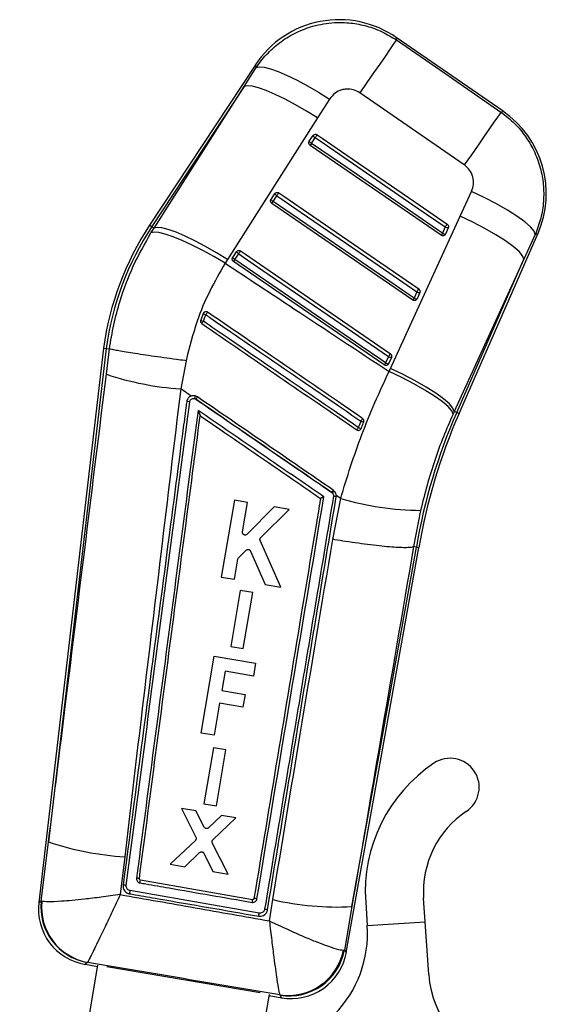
# Model space of a CAD drawing. Header units: millimetres. Extents: x 29 to 408, y 23 to 284.
# Tile 20 of 20: x 384 to 405, y 243 to 284. Entities that reach past the tile are written whole.
import ezdxf

# ---------------------------------------------------------------- set-up
doc = ezdxf.new("R2010")
doc.units = ezdxf.units.MM

msp = doc.modelspace()

# ---------------------------------------------------------------- linework, layer by layer
at = {"color": 7, "linetype": 'Continuous', "lineweight": 25}
for p, q in [((403.58393, 279.996161), (399.168007, 283.04898)), ((393.355008, 281.920998), (388.983635, 275.286476)), ((392.892111, 281.021325), (393.387778, 281.802575)), ((392.892111, 281.021325), (389.0742, 275.226806)), ((389.166216, 275.166176), (392.892111, 281.021325)), ((401.982398, 277.777336), (397.667135, 280.75941)), ((396.420384, 280.499016), (395.923127, 279.71891)), ((395.923127, 279.71891), (392.196871, 273.864315)), ((395.580129, 278.754721), (395.735819, 278.991012)), ((395.575845, 278.747694), (395.580129, 278.754721)), ((395.669637, 278.670011), (395.612983, 278.587566)), ((401.024602, 274.86773), (395.612983, 278.587566)), ((395.669637, 278.670011), (395.825326, 278.906308)), ((393.998308, 276.353954), (394.153997, 276.59025)), ((394.087822, 276.269243), (394.243511, 276.505534)), ((401.813198, 275.66285), (402.279056, 276.683984)), ((393.993994, 276.346878), (393.998308, 276.353954)), ((399.850208, 272.186909), (394.031162, 276.186804)), ((398.934213, 269.362955), (401.813198, 275.66285)), ((389.038258, 274.962513), (389.166216, 275.166176)), ((389.0742, 275.226806), (389.166216, 275.166176)), ((401.081238, 274.950157), (401.024602, 274.86773)), ((401.196826, 275.214015), (401.081238, 274.950157)), ((401.204593, 274.91831), (401.187281, 274.890266)), ((401.320181, 275.182168), (401.204593, 274.91831)), ((401.767663, 267.498843), (405.022187, 274.928032)), ((404.914878, 274.906181), (404.44725, 273.885892)), ((392.416486, 273.953192), (392.572176, 274.189488)), ((392.506007, 273.868476), (392.661696, 274.104766)), ((392.196871, 273.864315), (392.104144, 273.715327)), ((392.412152, 273.946081), (392.416486, 273.953192)), ((398.675815, 269.506089), (392.449341, 273.786042)), ((404.44725, 273.885892), (401.568929, 267.585902)), ((401.668323, 267.54236), (404.44725, 273.885892)), ((400.022445, 272.533194), (399.906857, 272.269337)), ((400.145791, 272.501354), (400.030203, 272.237496)), ((400.030203, 272.237496), (400.012926, 272.209494)), ((391.197541, 271.63317), (391.092157, 271.36117)), ((391.209542, 271.655778), (391.197541, 271.63317)), ((387.082235, 270.206116), (384.40518, 247.268535)), ((387.18985, 270.192604), (384.807516, 249.780254)), ((387.082235, 270.206116), (387.18985, 270.192604)), ((387.18985, 270.192604), (387.324774, 270.175652)), ((387.197045, 269.122062), (387.324915, 270.17561)), ((387.324915, 270.17561), (387.324774, 270.175652)), ((390.487597, 269.680868), (390.266469, 268.511609)), ((398.848061, 269.852368), (398.732472, 269.588516)), ((398.971398, 269.820533), (398.855809, 269.556676)), ((398.855809, 269.556676), (398.83856, 269.528709)), ((398.877032, 269.236962), (398.934213, 269.362955)), ((390.697348, 268.216131), (390.266469, 268.511609)), ((390.84495, 268.114917), (390.893334, 268.092273)), ((401.568929, 267.585902), (401.518322, 267.475001)), ((401.668323, 267.54236), (401.568929, 267.585902)), ((391.071768, 267.403166), (391.071711, 267.402731)), ((397.704316, 266.843752), (397.722949, 266.875885)), ((392.485773, 263.915495), (391.943958, 260.733197)), ((393.027329, 263.823406), (392.485773, 263.915495)), ((396.507786, 264.235262), (396.53113, 264.215789)), ((396.552319, 262.293248), (396.876318, 263.979052)), ((396.690414, 264.045273), (396.694005, 264.10409)), ((396.876318, 263.979052), (396.694005, 264.10409)), ((392.819246, 262.601177), (393.027329, 263.823406)), ((394.131876, 263.635568), (393.006804, 262.504439)), ((393.574389, 262.364863), (394.7499, 263.530473)), ((394.7499, 263.530473), (394.131876, 263.635568)), ((400.17931, 263.489513), (399.888597, 261.992471)), ((394.399905, 260.315518), (393.551102, 262.242041)), ((392.659248, 261.535464), (392.976754, 261.844681)), ((397.108815, 245.209269), (400.108669, 261.954032)), ((397.33809, 247.104083), (400.001831, 261.972688)), ((399.888597, 261.992471), (399.88837, 261.992405)), ((400.001831, 261.972688), (399.888597, 261.992471)), ((392.485554, 260.64109), (392.627534, 261.475079)), ((393.156124, 261.809121), (393.756876, 260.424874)), ((391.943958, 260.733197), (392.485554, 260.64109)), ((393.756876, 260.424874), (394.399905, 260.315518)), ((392.725849, 260.182057), (392.33186, 257.86794)), ((393.24363, 260.094003), (392.725849, 260.182057)), ((392.849674, 257.779877), (393.24363, 260.094003)), ((392.33186, 257.86794), (392.849674, 257.779877)), ((391.107118, 254.282249), (391.648629, 257.464634)), ((391.648629, 257.464634), (393.361237, 257.173218)), ((393.361237, 257.173218), (393.269972, 256.636859)), ((392.098949, 256.836121), (391.964119, 256.043742)), ((393.269972, 256.636859), (392.098949, 256.836121)), ((391.964119, 256.043742), (392.927901, 255.879746)), ((392.927901, 255.879746), (392.837783, 255.350132)), ((391.874, 255.514128), (391.648705, 254.190095)), ((392.837783, 255.350132), (391.874, 255.514128)), ((391.648705, 254.190095), (391.107118, 254.282249)), ((391.61871, 253.67559), (391.224723, 251.36144)), ((392.136493, 253.587533), (391.61871, 253.67559)), ((391.742542, 251.273374), (392.136493, 253.587533)), ((391.224723, 251.36144), (391.742542, 251.273374)), ((390.897115, 251.059554), (390.302699, 251.160644)), ((390.302699, 251.160644), (390.89455, 249.97376)), ((391.239194, 250.391589), (390.897115, 251.059554)), ((391.958342, 250.879074), (391.414035, 250.361363)), ((392.540553, 250.780059), (391.958342, 250.879074)), ((391.594739, 249.867148), (392.540553, 250.780059)), ((384.504546, 247.336645), (384.807516, 249.780254)), ((390.871907, 249.844517), (389.837703, 248.85856)), ((392.229801, 248.451723), (391.573163, 249.737732)), ((390.443439, 248.75554), (391.049189, 249.340231)), ((391.225629, 249.309908), (391.600131, 248.558815)), ((387.953488, 249.165447), (387.769998, 247.603093)), ((389.837703, 248.85856), (390.443439, 248.75554)), ((391.600131, 248.558815), (392.229801, 248.451723)), ((388.559323, 248.257656), (388.559298, 248.257465)), ((393.229627, 247.392283), (388.604427, 248.196707)), ((393.511664, 246.839382), (388.170751, 247.766919)), ((384.504546, 247.336645), (384.529265, 247.326468)), ((393.292902, 247.437562), (393.290968, 247.429688)), ((393.930724, 246.515234), (394.07476, 247.396062)), ((397.908307, 247.292022), (397.973708, 246.317507)), ((400.368322, 246.47821), (400.302921, 247.452725)), ((393.849162, 246.951408), (393.852238, 246.96726)), ((397.33809, 247.104083), (397.032217, 245.309038)), ((397.973708, 246.317507), (400.368322, 246.47821)), ((400.515057, 244.291712), (400.368322, 246.47821)), ((396.98828, 245.303659), (397.032217, 245.309038)), ((386.315576, 244.718857), (386.824954, 244.632183)), ((386.416891, 244.799541), (386.408856, 244.795091)), ((386.833389, 244.681741), (383.615985, 225.773522)), ((393.552665, 243.538676), (387.212215, 244.617562)), ((393.546087, 241.209744), (393.931363, 243.473957)), ((393.92293, 243.424396), (394.442678, 243.335958)), ((394.37478, 243.441839), (394.36419, 243.452187))]:
    msp.add_line(p, q, dxfattribs=at)
at = {"color": 8, "linetype": 'Continuous', "lineweight": 25}
msp.add_line((400.001831, 261.972688), (400.108669, 261.954032), dxfattribs=at)
at = {"color": 8, "linetype": 'Continuous', "lineweight": 25, "flags": 128}
for points in [[(399.168007, 283.04898), (399.169351, 283.037184), (399.17971, 282.946197)], [(393.387778, 281.802575), (393.358792, 281.90733), (393.355008, 281.920998)], [(403.494386, 279.963253), (403.574012, 279.992513), (403.58393, 279.996161)], [(388.983635, 275.286476), (388.989299, 275.282745), (389.006286, 275.271551), (389.034591, 275.252901), (389.0742, 275.226806)], [(405.022187, 274.928032), (405.010344, 274.925618), (404.914878, 274.906181)], [(401.668323, 267.54236), (401.711769, 267.523329), (401.742817, 267.509727), (401.761449, 267.501567), (401.767663, 267.498843)], [(384.40518, 247.268535), (384.416072, 247.276), (384.504546, 247.336645)], [(397.032217, 245.309038), (397.100414, 245.220212), (397.108815, 245.209269)], [(386.408856, 244.795091), (386.325801, 244.727213), (386.315576, 244.718857)], [(394.442678, 243.335958), (394.435232, 243.347572), (394.37478, 243.441839)]]:
    msp.add_lwpolyline(points, dxfattribs=at)
at = {"color": 7, "linetype": 'Continuous', "lineweight": 25, "flags": 128}
for points in [[(399.17971, 282.946197), (399.132336, 282.877867), (399.036417, 282.739316), (398.894552, 282.534282), (398.710571, 282.26832), (398.489455, 281.948618), (398.237185, 281.583832), (397.960583, 281.183819), (397.667135, 280.75941)], [(399.17971, 282.946197), (401.354454, 281.442694), (403.494386, 279.963253)], [(393.387778, 281.802575), (393.513449, 281.834964), (393.710106, 281.817411), (393.972331, 281.750397), (394.292905, 281.635771), (394.662998, 281.476687), (395.072421, 281.277524), (395.509898, 281.043772), (395.963381, 280.781863), (396.420384, 280.499016)], [(395.923127, 279.71891), (395.467804, 280.000011), (395.015925, 280.2604), (394.579824, 280.492966), (394.171407, 280.691366), (393.801818, 280.850176), (393.48115, 280.965064), (393.21815, 281.0329), (393.020002, 281.051825), (392.892111, 281.021325)], [(403.494386, 279.963253), (403.447021, 279.89494), (403.351135, 279.756437), (403.209324, 279.551486), (403.025422, 279.285644), (402.804399, 278.966079), (402.552233, 278.601442), (402.275742, 278.20159), (401.982398, 277.777336)], [(395.825326, 278.906308), (395.838667, 278.925715), (395.851971, 278.945069), (395.864736, 278.963642), (395.876483, 278.980724), (395.886768, 278.995685), (395.895203, 279.007952), (395.901474, 279.017071), (395.905342, 279.022692)], [(395.905342, 279.022692), (396.106089, 278.884701), (396.90908, 278.332738), (400.121046, 276.124899), (401.276855, 275.330417)], [(401.081238, 274.950157), (400.880493, 275.088148), (400.077502, 275.64011), (396.865545, 277.847962), (395.669637, 278.670011)], [(395.825326, 278.906308), (396.026073, 278.768317), (396.829064, 278.216354), (400.041018, 276.008497), (401.196826, 275.214015)], [(394.243511, 276.505534), (394.256853, 276.524947), (394.270157, 276.544301), (394.282922, 276.562868), (394.294668, 276.579956), (394.304951, 276.594917), (394.313387, 276.607184), (394.319656, 276.616303), (394.323523, 276.621924)], [(394.243511, 276.505534), (394.444259, 276.367543), (395.247249, 275.815587), (398.459209, 273.607735), (400.022445, 272.533194)], [(394.323523, 276.621924), (394.52427, 276.483933), (395.327262, 275.931976), (398.539228, 273.724137), (400.102464, 272.649596)], [(404.914878, 274.906181), (404.865445, 275.041549), (404.7193, 275.215511), (404.481296, 275.422303), (404.15932, 275.655059), (403.764055, 275.906066), (403.308604, 276.166998), (402.808071, 276.429198), (402.279056, 276.683984)], [(394.031162, 276.186804), (394.032202, 276.188318), (394.035291, 276.192812), (394.040337, 276.200156), (394.047187, 276.210122), (394.055634, 276.222412), (394.065426, 276.236658), (394.076263, 276.252429), (394.087822, 276.269243)], [(399.906857, 272.269337), (399.706111, 272.407327), (398.90312, 272.959284), (395.691159, 275.167136), (394.087822, 276.269243)], [(401.196826, 275.214015), (401.210169, 275.233422), (401.223473, 275.252776), (401.236237, 275.271348), (401.247985, 275.288431), (401.258273, 275.303398), (401.26671, 275.31567), (401.272983, 275.32479), (401.276855, 275.330417)], [(404.44725, 273.885892), (404.394201, 274.022333), (404.245658, 274.196897), (404.006491, 274.40385), (403.684548, 274.636404), (403.290392, 274.886934), (402.836956, 275.147216), (402.339114, 275.408713), (401.813198, 275.66285)], [(392.104144, 273.715327), (391.642266, 273.98818), (391.184037, 274.240432), (390.742023, 274.465166), (390.328344, 274.656223), (389.954341, 274.808363), (389.630272, 274.917422), (389.365023, 274.980394), (389.165864, 274.995564), (389.038258, 274.962513)], [(392.196871, 273.864315), (391.741599, 274.145357), (391.289776, 274.40568), (390.853737, 274.638174), (390.445378, 274.836497), (390.075842, 274.995236), (389.755216, 275.110058), (389.492246, 275.177835), (389.294111, 275.196711), (389.166216, 275.166176)], [(392.741703, 274.221162), (392.737837, 274.215542), (392.731569, 274.206422), (392.723134, 274.194149), (392.71285, 274.179189), (392.701105, 274.1621), (392.688341, 274.143533), (392.675037, 274.12418), (392.661696, 274.104766)], [(392.661696, 274.104766), (392.862443, 273.966776), (393.665434, 273.414819), (396.877397, 271.206973), (398.848061, 269.852368)], [(392.741703, 274.221162), (392.94245, 274.083172), (393.745443, 273.531215), (396.957407, 271.323375), (398.928074, 269.968776)], [(392.506007, 273.868476), (392.494448, 273.851661), (392.483609, 273.83589), (392.473818, 273.82165), (392.46537, 273.809354), (392.458519, 273.799388), (392.453472, 273.792051), (392.450381, 273.787556), (392.449341, 273.786042)], [(398.732472, 269.588516), (398.531724, 269.726501), (397.728733, 270.278464), (394.516771, 272.486309), (392.506007, 273.868476)], [(400.022445, 272.533194), (400.035788, 272.552602), (400.049091, 272.571955), (400.061856, 272.590528), (400.073604, 272.607611), (400.083889, 272.622578), (400.092326, 272.63485), (400.098596, 272.64397), (400.102464, 272.649596)], [(399.850208, 272.186909), (399.851249, 272.188423), (399.854336, 272.192918), (399.859382, 272.200261), (399.86623, 272.210227), (399.874676, 272.222511), (399.884463, 272.236757), (399.895299, 272.252522), (399.906857, 272.269337)], [(398.928074, 269.968776), (398.924206, 269.963149), (398.917935, 269.95403), (398.909501, 269.941757), (398.899216, 269.926791), (398.887471, 269.909702), (398.874704, 269.891135), (398.8614, 269.871782), (398.848061, 269.852368)], [(398.732472, 269.588516), (398.720915, 269.571702), (398.710079, 269.555937), (398.700289, 269.541691), (398.69184, 269.529406), (398.684991, 269.519441), (398.679946, 269.512097), (398.676855, 269.507603), (398.675815, 269.506089)], [(401.518322, 267.475001), (401.464576, 267.610983), (401.315237, 267.784564), (401.075191, 267.990063), (400.752313, 268.220739), (400.357185, 268.469034), (399.902756, 268.726806), (399.403922, 268.985609), (398.877032, 269.236962)], [(401.568929, 267.585902), (401.515854, 267.722331), (401.367257, 267.896895), (401.128013, 268.103854), (400.805978, 268.336431), (400.411717, 268.58698), (399.95817, 268.847285), (399.460221, 269.108806), (398.934213, 269.362955)]]:
    msp.add_lwpolyline(points, dxfattribs=at)
at = {"color": 7, "linetype": 'Continuous', "lineweight": 25}
for centre, radius, start, end in [((396.813068, 279.642543), 4.1412, 55.0507236, 146.8238363), ((401.228993, 276.589724), 4.1412, 336.1512192, 55.5594114), ((395.906239, 279.081452), 0.192931, 207.9543676, 245.2038902), ((395.750613, 278.845218), 0.193014, 207.9602663, 245.1949183), ((394.324498, 276.680758), 0.193034, 207.9608812, 245.1940877), ((394.168762, 276.444424), 0.192976, 207.9576723, 245.2013218), ((399.15865, 268.582332), 12.185093, 146.6197982, 172.3426006), ((399.15865, 268.582332), 12.076637, 146.6197982, 172.3374933), ((401.195355, 275.137352), 0.219237, 238.6329083, 272.414949), ((401.31094, 275.401195), 0.219222, 238.6317396, 272.4161177), ((392.742681, 274.279994), 0.193037, 207.9596811, 245.1950721), ((392.58697, 274.043689), 0.193014, 207.960429, 245.1993014), ((400.136517, 272.72026), 0.219103, 238.6252337, 272.4258045), ((400.020943, 272.456458), 0.219158, 238.629609, 272.4214293), ((391.445605, 272.00759), 0.449139, 236.4743765, 251.8315469), ((408.763361, 259.626356), 21.15856, 145.2462709, 145.598033), ((391.370898, 271.850878), 0.56348, 240.3515145, 252.5857018), ((402.55265, 263.482951), 13.789291, 145.3994386, 145.8773993), ((398.846552, 269.775611), 0.219131, 238.6277007, 272.4213272), ((398.96215, 270.039544), 0.219206, 238.6364355, 272.4177843), ((391.122415, 280.837324), 12.355399, 251.4758213, 266.0275305), ((390.551298, 267.536693), 0.451776, 78.6334873, 94.6976054), ((389.743157, 268.449174), 1.151379, 343.1234834, 348.6899537), ((395.849558, 264.718701), 5.995428, 144.6928626, 145.757907), ((423.518076, 257.970587), 23.854363, 156.3431008, 170.3416754), ((411.278759, 257.89997), 16.440393, 145.1732701, 145.6233878), ((397.935053, 267.676269), 0.542537, 245.4665882, 258.5910258), ((423.518076, 257.970587), 23.745907, 156.3431008, 170.3431008), ((406.575214, 260.719574), 10.901292, 145.3636372, 145.9724844), ((397.88386, 267.54412), 0.687336, 246.1457583, 256.4608671), ((400.707978, 261.380577), 5.078469, 144.5487259, 145.7977817), ((397.39855, 263.378431), 1.205648, 130.7315103, 136.0102423), ((396.546792, 263.725076), 0.350932, 65.8416764, 85.2227916), ((400.306721, 275.736833), 12.247983, 253.7350793, 269.4039605), ((404.293945, 247.720562), 6.4, 123.8393482, 183.8393482), ((401.398241, 252.039693), 1.2, 303.8393482, 123.8393482), ((404.293945, 247.720562), 4, 123.8393482, 183.8393482), ((388.765779, 261.678327), 12.539218, 251.5986986, 266.2857785), ((384.467799, 248.829222), 4.184706, 349.7678873, 351.3064691), ((386.703778, 247.000265), 2.3142, 172.9260391, 260.6707159), ((386.814639, 247.083331), 2.323941, 173.7422041, 259.9440393), ((386.84725, 247.089517), 2.330064, 174.1633398, 259.3564426), ((396.747078, 258.881015), 11.791752, 256.901486, 272.872915), ((393.18448, 245.996104), 4.8, 267.6376319, 3.8393482), ((394.700946, 245.760199), 2.332451, 261.6987021, 348.7123886), ((394.74743, 245.736136), 2.324363, 260.7743223, 349.4118424), ((394.830881, 245.617365), 2.3142, 259.9768547, 350.1326678), ((404.506079, 244.559548), 4, 183.8393482, 256.8815849)]:
    msp.add_arc(centre, radius, start, end, dxfattribs=at)
for points, knots in [([(393.387778, 281.802575), (393.396165, 281.815171), (393.539289, 282.030109), (393.858637, 282.420566), (394.410117, 282.899525), (395.036048, 283.271546), (395.772421, 283.553439), (396.537512, 283.681858), (397.293546, 283.661948), (397.959397, 283.533924), (398.600744, 283.302814), (398.986721, 283.06507), (399.17971, 282.946197)], [0, 0, 0, 0, 0.006913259, 0.117964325, 0.22901513, 0.338921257, 0.448826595, 0.58759491, 0.690334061, 0.793072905, 0.896536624, 1, 1, 1, 1]), ([(397.667135, 280.75941), (397.666664, 280.759736), (397.586548, 280.815215), (397.406639, 280.899175), (397.143932, 280.926089), (396.881197, 280.878393), (396.622265, 280.753431), (396.488838, 280.585282), (396.420384, 280.499016)], [0, 0, 0, 0, 0.001202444, 0.204637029, 0.408047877, 0.546677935, 0.767429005, 1, 1, 1, 1]), ([(403.494386, 279.963253), (403.693585, 279.808454), (404.071462, 279.514804), (404.520201, 278.967338), (404.882923, 278.357326), (405.134047, 277.684124), (405.263516, 276.971932), (405.271488, 276.269353), (405.165967, 275.568647), (404.998574, 275.127003), (404.914878, 274.906181)], [0, 0, 0, 0, 0.132849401, 0.252012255, 0.371175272, 0.506324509, 0.628859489, 0.751395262, 0.875697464, 1, 1, 1, 1]), ([(395.735819, 278.991012), (395.742441, 278.999496), (395.75736, 279.018612), (395.790754, 279.038173), (395.830932, 279.046512), (395.871435, 279.041811), (395.89437, 279.028879), (395.905342, 279.022692)], [0, 0, 0, 0, 0.169247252, 0.381317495, 0.593394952, 0.805474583, 1, 1, 1, 1]), ([(395.612983, 278.587566), (395.602578, 278.596315), (395.581772, 278.613809), (395.563616, 278.651141), (395.558004, 278.691689), (395.564316, 278.724892), (395.573141, 278.742347), (395.575845, 278.747694)], [0, 0, 0, 0, 0.223189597, 0.446308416, 0.671044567, 0.899230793, 1, 1, 1, 1]), ([(402.279056, 276.683984), (402.280166, 276.686442), (402.322168, 276.779418), (402.374003, 276.978665), (402.352326, 277.238071), (402.265066, 277.475554), (402.145387, 277.650876), (402.025431, 277.743948), (401.982398, 277.777336)], [0, 0, 0, 0, 0.006656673, 0.251810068, 0.497180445, 0.631984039, 0.867978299, 1, 1, 1, 1]), ([(394.153997, 276.59025), (394.160605, 276.598716), (394.175512, 276.617813), (394.208872, 276.637387), (394.249048, 276.645752), (394.289576, 276.641065), (394.312531, 276.628122), (394.323523, 276.621924)], [0, 0, 0, 0, 0.168896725, 0.380981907, 0.593059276, 0.80513889, 1, 1, 1, 1]), ([(394.031162, 276.186804), (394.020757, 276.195553), (393.999952, 276.213047), (393.981795, 276.250379), (393.976182, 276.290928), (393.982494, 276.324108), (393.991302, 276.341549), (393.993994, 276.346878)], [0, 0, 0, 0, 0.2232655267, 0.446461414, 0.6712758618, 0.899543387, 1, 1, 1, 1]), ([(401.276855, 275.330417), (401.277787, 275.329764), (401.289879, 275.32129), (401.310147, 275.300509), (401.327871, 275.263023), (401.332213, 275.221993), (401.325763, 275.194983), (401.320293, 275.182424), (401.320181, 275.182168)], [0, 0, 0, 0, 0.020342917, 0.263977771, 0.507631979, 0.751259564, 0.994926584, 1, 1, 1, 1]), ([(387.324774, 270.175652), (387.378257, 270.508353), (387.485629, 271.176283), (387.797526, 272.324337), (388.275853, 273.615949), (388.782601, 274.51097), (389.038258, 274.962513)], [0, 0, 0, 0, 0.196933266, 0.395362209, 0.694957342, 1, 1, 1, 1]), ([(401.187281, 274.890266), (401.177384, 274.8805), (401.157586, 274.860964), (401.117526, 274.846357), (401.075686, 274.845288), (401.044162, 274.8553), (401.028619, 274.865177), (401.024602, 274.86773)], [0, 0, 0, 0, 0.232193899, 0.464462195, 0.694602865, 0.921075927, 1, 1, 1, 1]), ([(392.572176, 274.189488), (392.578775, 274.197946), (392.593668, 274.217035), (392.627013, 274.236607), (392.667184, 274.244982), (392.707729, 274.240314), (392.730698, 274.227366), (392.741703, 274.221162)], [0, 0, 0, 0, 0.1686944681, 0.3807640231, 0.5928402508, 0.8049163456, 1, 1, 1, 1]), ([(392.104144, 273.715327), (391.884871, 273.334375), (391.442974, 272.566645), (390.872792, 271.217264), (390.625182, 270.229643), (390.487597, 269.680868)], [0, 0, 0, 0, 0.304422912, 0.613500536, 1, 1, 1, 1]), ([(392.104144, 273.715327), (393.051538, 273.087252), (395.307372, 271.591746), (397.566615, 270.1014), (398.877032, 269.236962)], [0, 0, 0, 0, 0.419975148, 1, 1, 1, 1]), ([(392.449341, 273.786042), (392.438937, 273.794791), (392.418131, 273.812285), (392.399975, 273.849617), (392.394361, 273.890166), (392.400672, 273.923332), (392.409468, 273.940763), (392.412152, 273.946081)], [0, 0, 0, 0, 0.2233166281, 0.446563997, 0.6714315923, 0.899752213, 1, 1, 1, 1]), ([(400.102464, 272.649596), (400.10338, 272.648955), (400.11546, 272.640498), (400.135719, 272.619736), (400.15346, 272.582264), (400.157839, 272.54123), (400.151356, 272.514216), (400.145909, 272.501628), (400.145791, 272.501354)], [0, 0, 0, 0, 0.0199887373, 0.2636325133, 0.5072779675, 0.7509273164, 0.9945784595, 1, 1, 1, 1]), ([(400.012926, 272.209494), (400.003034, 272.199724), (399.983246, 272.180181), (399.943197, 272.165549), (399.901356, 272.164455), (399.869807, 272.174461), (399.854244, 272.184346), (399.850208, 272.186909)], [0, 0, 0, 0, 0.232095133, 0.464285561, 0.69435149, 0.920749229, 1, 1, 1, 1]), ([(391.37928, 271.687798), (391.367943, 271.69413), (391.344608, 271.707164), (391.303523, 271.711295), (391.263197, 271.702228), (391.230465, 271.682365), (391.21578, 271.663704), (391.209542, 271.655778)], [0, 0, 0, 0, 0.201752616, 0.41529179, 0.628827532, 0.842353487, 1, 1, 1, 1]), ([(397.783122, 267.289023), (397.716404, 267.334851), (397.38196, 267.564576), (395.976625, 268.529897), (393.908725, 269.950321), (392.108556, 271.186858), (391.37928, 271.687798)], [0, 0, 0, 0, 0.031255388, 0.156675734, 0.658356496, 1, 1, 1, 1]), ([(391.092157, 271.36117), (391.088631, 271.347849), (391.081579, 271.321209), (391.088656, 271.279859), (391.107105, 271.243353), (391.127517, 271.226416), (391.137336, 271.218268)], [0, 0, 0, 0, 0.254783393, 0.509528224, 0.764060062, 1, 1, 1, 1]), ([(391.137336, 271.218268), (392.204538, 270.485194), (394.338943, 269.019044), (396.473355, 267.552907), (397.540561, 266.819839)], [0, 0, 0, 0, 0.499999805, 1, 1, 1, 1]), ([(391.20226, 271.313224), (391.223194, 271.368961), (391.256827, 271.458508), (391.292202, 271.547313), (391.305558, 271.580843)], [0, 0, 0, 0, 0.622431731, 1, 1, 1, 1]), ([(397.605894, 266.915498), (397.538958, 266.961465), (397.204277, 267.191301), (395.79863, 268.156623), (394.058749, 269.351477), (392.258893, 270.587564), (391.529994, 271.088148), (391.20226, 271.313224)], [0, 0, 0, 0, 0.031358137, 0.156790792, 0.658520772, 0.846460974, 1, 1, 1, 1]), ([(391.305558, 271.580843), (391.372493, 271.534874), (391.707167, 271.305029), (393.112795, 270.339675), (394.853287, 269.14439), (396.653354, 267.908192), (397.38246, 267.407492), (397.709779, 267.182712)], [0, 0, 0, 0, 0.031355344, 0.15677641, 0.658460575, 0.84667183, 1, 1, 1, 1]), ([(390.487597, 269.680868), (390.469077, 269.68328), (390.337331, 269.700443), (390.025169, 269.741668), (389.559626, 269.805), (389.055059, 269.876243), (388.593287, 269.944314), (388.185634, 270.007451), (387.845558, 270.063734), (387.582041, 270.111602), (387.397398, 270.150449), (387.349076, 270.167223), (387.324915, 270.17561)], [0, 0, 0, 0, 0.011732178, 0.083459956, 0.198031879, 0.312603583, 0.427171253, 0.541738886, 0.656304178, 0.770869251, 0.885434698, 1, 1, 1, 1]), ([(398.928074, 269.968776), (398.938609, 269.959928), (398.959677, 269.942232), (398.978022, 269.904549), (398.983607, 269.863836), (398.977732, 269.83546), (398.971944, 269.821821), (398.971398, 269.820533)], [0, 0, 0, 0, 0.2436551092, 0.4872915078, 0.7309545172, 0.9745973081, 1, 1, 1, 1]), ([(396.876318, 263.979052), (397.009214, 264.423914), (397.275, 265.313618), (397.751131, 266.639763), (398.279391, 267.95549), (398.677819, 268.809808), (398.877032, 269.236962)], [0, 0, 0, 0, 0.246890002, 0.493767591, 0.746886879, 1, 1, 1, 1]), ([(398.83856, 269.528709), (398.828671, 269.518936), (398.808888, 269.499387), (398.768846, 269.484732), (398.727004, 269.483629), (398.695438, 269.493629), (398.679862, 269.503519), (398.675815, 269.506089)], [0, 0, 0, 0, 0.232043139, 0.464181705, 0.694193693, 0.920547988, 1, 1, 1, 1]), ([(384.807516, 249.780254), (385.042448, 251.682872), (385.838594, 258.130546), (386.63538, 264.577508), (387.197045, 269.122062)], [0, 0, 0, 0, 0.295085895, 1, 1, 1, 1]), ([(390.266469, 268.511609), (389.71847, 263.966356), (388.941103, 257.518662), (388.1785, 251.068589), (387.953488, 249.165447)], [0, 0, 0, 0, 0.704942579, 1, 1, 1, 1]), ([(390.514299, 267.986952), (390.503753, 267.90669), (390.451024, 267.505375), (390.229575, 265.819838), (389.364592, 259.234415), (388.543006, 252.969253), (387.889851, 247.988488)], [0, 0, 0, 0, 0.012041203, 0.060207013, 0.252870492, 1, 1, 1, 1]), ([(388.012906, 247.981591), (388.450583, 251.314823), (389.325934, 257.981263), (390.202203, 264.646834), (390.640336, 267.979608)], [0, 0, 0, 0, 0.500001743, 1, 1, 1, 1]), ([(390.559956, 268.107949), (390.544368, 268.079726), (390.523148, 268.041305), (390.516155, 267.998353), (390.514299, 267.986952)], [0, 0, 0, 0, 0.734553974, 1, 1, 1, 1]), ([(390.697348, 268.216131), (390.692734, 268.214333), (390.658518, 268.200999), (390.607003, 268.168461), (390.573703, 268.12563), (390.559956, 268.107949)], [0, 0, 0, 0, 0.083843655, 0.621797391, 1, 1, 1, 1]), ([(390.640336, 267.979608), (390.644962, 267.998845), (390.653894, 268.035979), (390.690111, 268.080792), (390.736473, 268.110547), (390.7908, 268.124411), (390.826899, 268.118081), (390.84495, 268.114917)], [0, 0, 0, 0, 0.212410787, 0.410044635, 0.607019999, 0.803503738, 1, 1, 1, 1]), ([(390.956896, 268.183814), (390.928899, 268.199185), (390.872905, 268.229928), (390.779817, 268.238872), (390.723262, 268.223277), (390.697348, 268.216131)], [0, 0, 0, 0, 0.351404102, 0.70279455, 1, 1, 1, 1]), ([(396.53113, 264.215789), (395.012168, 265.257375), (393.116778, 266.557086), (391.221379, 267.856793), (390.84495, 268.114917)], [0, 0, 0, 0, 0.80139845, 1, 1, 1, 1]), ([(390.893334, 268.092273), (391.829067, 267.449422), (393.700533, 266.163719), (395.572035, 264.878081), (396.507786, 264.235262)], [0, 0, 0, 0, 0.500000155, 1, 1, 1, 1]), ([(396.571011, 264.326142), (395.63532, 264.969075), (393.763936, 266.254943), (391.892576, 267.540857), (390.956896, 268.183814)], [0, 0, 0, 0, 0.4999998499, 1, 1, 1, 1]), ([(390.982189, 267.624067), (390.553714, 264.364719), (389.706207, 257.917854), (388.859562, 251.470305), (388.440956, 248.282449)], [0, 0, 0, 0, 0.505570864, 1, 1, 1, 1]), ([(390.982189, 267.624067), (390.982391, 267.623614), (390.995157, 267.595012), (391.019283, 267.539913), (391.047582, 267.472227), (391.063998, 267.429818), (391.071026, 267.409241), (391.071541, 267.405026), (391.071768, 267.403166)], [0, 0, 0, 0, 0.005314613, 0.335569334, 0.640507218, 0.809007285, 0.915693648, 1, 1, 1, 1]), ([(396.18165, 264.052103), (395.33192, 264.635839), (393.598752, 265.826467), (391.865613, 267.017148), (390.982189, 267.624067)], [0, 0, 0, 0, 0.490275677, 1, 1, 1, 1]), ([(388.559298, 248.257465), (388.98021, 251.467736), (389.816995, 257.84984), (390.655155, 264.231245), (391.071711, 267.402731)], [0, 0, 0, 0, 0.503011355, 1, 1, 1, 1]), ([(391.071711, 267.402731), (391.073673, 267.401382), (391.343291, 267.216041), (392.683813, 266.295142), (394.338949, 265.157684), (395.726493, 264.204313), (396.043254, 263.986669)], [0, 0, 0, 0, 0.001184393, 0.162718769, 0.808857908, 1, 1, 1, 1]), ([(397.709779, 267.182712), (397.689855, 267.131465), (397.655234, 267.042418), (397.620597, 266.953321), (397.605894, 266.915498)], [0, 0, 0, 0, 0.5754954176, 1, 1, 1, 1]), ([(397.722949, 266.875885), (397.752177, 266.950801), (397.787112, 267.040344), (397.822029, 267.129833), (397.827733, 267.144452)], [0, 0, 0, 0, 0.83664429, 1, 1, 1, 1]), ([(397.827733, 267.144452), (397.828304, 267.145969), (397.833658, 267.160222), (397.838361, 267.189388), (397.831054, 267.230176), (397.811974, 267.265385), (397.792241, 267.281552), (397.783122, 267.289023)], [0, 0, 0, 0, 0.029956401, 0.281336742, 0.532727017, 0.784081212, 1, 1, 1, 1]), ([(401.518322, 267.475001), (401.381808, 267.162005), (401.108775, 266.536003), (400.750803, 265.54858), (400.432397, 264.531965), (400.263675, 263.837008), (400.17931, 263.489513)], [0, 0, 0, 0, 0.245832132, 0.491673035, 0.745823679, 1, 1, 1, 1]), ([(397.540561, 266.819839), (397.552603, 266.813199), (397.576686, 266.799918), (397.618619, 266.796561), (397.658834, 266.806384), (397.687487, 266.824682), (397.700415, 266.839331), (397.704316, 266.843752)], [0, 0, 0, 0, 0.225498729, 0.45099853, 0.67658316, 0.902398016, 1, 1, 1, 1]), ([(396.694005, 264.10409), (396.689458, 264.135749), (396.680363, 264.199072), (396.632961, 264.276217), (396.589558, 264.311195), (396.571011, 264.326142)], [0, 0, 0, 0, 0.364110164, 0.728279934, 1, 1, 1, 1]), ([(396.043254, 263.986669), (396.039739, 263.965539), (395.983121, 263.62516), (395.71409, 262.007784), (394.800194, 256.512267), (393.940504, 251.336476), (393.292902, 247.437562)], [0, 0, 0, 0, 0.003830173, 0.061699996, 0.293180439, 1, 1, 1, 1]), ([(393.415853, 247.427614), (393.873926, 250.181959), (394.795465, 255.723078), (395.717789, 261.26495), (396.18165, 264.052103)], [0, 0, 0, 0, 0.497073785, 1, 1, 1, 1]), ([(396.576018, 264.074789), (396.102285, 261.228344), (395.154833, 255.535536), (394.208217, 249.843723), (393.734915, 246.997858)], [0, 0, 0, 0, 0.500007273, 1, 1, 1, 1]), ([(393.852259, 246.967388), (394.324907, 249.813461), (395.270206, 255.505616), (396.217011, 261.198717), (396.690414, 264.045273)], [0, 0, 0, 0, 0.4999991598, 1, 1, 1, 1]), ([(396.18165, 264.052103), (396.181198, 264.051913), (396.178149, 264.050626), (396.159764, 264.042847), (396.128422, 264.0292), (396.091613, 264.012459), (396.06483, 263.999532), (396.047705, 263.990463), (396.044671, 263.987877), (396.043254, 263.986669)], [0, 0, 0, 0, 0.007085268, 0.047791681, 0.287835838, 0.495425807, 0.676733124, 0.848984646, 1, 1, 1, 1]), ([(396.53113, 264.215789), (396.540557, 264.204591), (396.56177, 264.179393), (396.579581, 264.129609), (396.577206, 264.093062), (396.576018, 264.074789)], [0, 0, 0, 0, 0.285699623, 0.642849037, 1, 1, 1, 1]), ([(392.88038, 262.482892), (392.86973, 262.489364), (392.848433, 262.502309), (392.827076, 262.53367), (392.816452, 262.567936), (392.818369, 262.590744), (392.819246, 262.601177)], [0, 0, 0, 0, 0.259868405, 0.519702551, 0.780298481, 1, 1, 1, 1]), ([(393.006804, 262.504439), (392.997102, 262.496454), (392.977698, 262.480483), (392.940712, 262.470633), (392.907022, 262.472076), (392.887924, 262.479829), (392.88038, 262.482892)], [0, 0, 0, 0, 0.274368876, 0.548781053, 0.82176151, 1, 1, 1, 1]), ([(393.551102, 262.242041), (393.547225, 262.253929), (393.539471, 262.277703), (393.543745, 262.315559), (393.556773, 262.345205), (393.569736, 262.35967), (393.574389, 262.364863)], [0, 0, 0, 0, 0.280334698, 0.560628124, 0.842281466, 1, 1, 1, 1]), ([(394.07476, 247.396062), (394.450063, 249.67523), (395.26789, 254.641782), (396.101342, 259.606731), (396.552319, 262.293248)], [0, 0, 0, 0, 0.458903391, 1, 1, 1, 1]), ([(399.88837, 261.992405), (399.861062, 261.981274), (399.806445, 261.959011), (399.613434, 261.946346), (399.342683, 261.950005), (398.996709, 261.970637), (398.584714, 262.007975), (398.120222, 262.060399), (397.61465, 262.127006), (397.113027, 262.201109), (396.755449, 262.258837), (396.578883, 262.288748), (396.552319, 262.293248)], [0, 0, 0, 0, 0.1113322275, 0.222664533, 0.3339967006, 0.4453293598, 0.5566619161, 0.667994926, 0.7793286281, 0.8906621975, 0.9835501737, 1, 1, 1, 1]), ([(392.976754, 261.844681), (392.986738, 261.852508), (393.006708, 261.868164), (393.044259, 261.877196), (393.080446, 261.87485), (393.101153, 261.864827), (393.1105, 261.860303)], [0, 0, 0, 0, 0.262222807, 0.524491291, 0.785380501, 1, 1, 1, 1]), ([(393.1105, 261.860303), (393.120852, 261.852934), (393.140015, 261.839294), (393.15105, 261.818624), (393.156124, 261.809121)], [0, 0, 0, 0, 0.540211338, 1, 1, 1, 1]), ([(399.88837, 261.992405), (399.427656, 259.304325), (398.577011, 254.341165), (397.7275, 249.378799), (397.33809, 247.104083)], [0, 0, 0, 0, 0.541606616, 1, 1, 1, 1]), ([(392.627534, 261.475079), (392.630716, 261.487238), (392.636642, 261.509877), (392.652095, 261.527368), (392.659248, 261.535464)], [0, 0, 0, 0, 0.5371143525, 1, 1, 1, 1]), ([(391.300898, 250.337998), (391.28944, 250.343416), (391.266525, 250.354251), (391.247842, 250.376035), (391.240471, 250.389292), (391.239194, 250.391589)], [0, 0, 0, 0, 0.4525927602, 0.9051394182, 1, 1, 1, 1]), ([(391.414034, 250.361363), (391.403795, 250.353704), (391.383316, 250.338384), (391.345201, 250.329993), (391.317219, 250.332674), (391.303053, 250.337295), (391.300898, 250.337998)], [0, 0, 0, 0, 0.315061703, 0.630189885, 0.94374487, 1, 1, 1, 1]), ([(390.89455, 249.97376), (390.898996, 249.962046), (390.907889, 249.938621), (390.905387, 249.900551), (390.8929, 249.867875), (390.878222, 249.851543), (390.871907, 249.844517)], [0, 0, 0, 0, 0.26586088, 0.5316602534, 0.7985215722, 1, 1, 1, 1]), ([(391.573163, 249.737732), (391.56861, 249.749371), (391.559504, 249.772647), (391.561618, 249.810641), (391.573793, 249.843488), (391.588402, 249.859991), (391.594739, 249.867148)], [0, 0, 0, 0, 0.265091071, 0.530118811, 0.796208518, 1, 1, 1, 1]), ([(391.049189, 249.340231), (391.059184, 249.348003), (391.079175, 249.363548), (391.116718, 249.372487), (391.14859, 249.370219), (391.166073, 249.363376), (391.171884, 249.361102)], [0, 0, 0, 0, 0.28644286, 0.572959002, 0.858073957, 1, 1, 1, 1]), ([(391.171884, 249.361102), (391.183025, 249.354841), (391.205297, 249.342325), (391.218854, 249.320711), (391.225629, 249.309908)], [0, 0, 0, 0, 0.500205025, 1, 1, 1, 1]), ([(387.889833, 247.988377), (387.888746, 247.952755), (387.886572, 247.881552), (387.928563, 247.780981), (387.998906, 247.700195), (388.07754, 247.654401), (388.129652, 247.642359), (388.147367, 247.638266)], [0, 0, 0, 0, 0.2220790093, 0.4438890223, 0.665136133, 0.8861682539, 1, 1, 1, 1]), ([(388.012917, 247.981699), (387.996963, 247.98363), (387.965055, 247.987492), (387.92444, 247.990588), (387.896102, 247.99118), (387.891901, 247.989302), (387.889833, 247.988377)], [0, 0, 0, 0, 0.25190073, 0.503800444, 0.755695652, 1, 1, 1, 1]), ([(388.170751, 247.766916), (388.156735, 247.770364), (388.12166, 247.778991), (388.072147, 247.811444), (388.031586, 247.863097), (388.010267, 247.922828), (388.012073, 247.963073), (388.012903, 247.981591)], [0, 0, 0, 0, 0.147097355, 0.368109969, 0.589468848, 0.811097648, 1, 1, 1, 1]), ([(388.440956, 248.282449), (388.440174, 248.272123), (388.4379, 248.242072), (388.449439, 248.192237), (388.481057, 248.14122), (388.528007, 248.101989), (388.566594, 248.091253), (388.585953, 248.085867)], [0, 0, 0, 0, 0.115654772, 0.336599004, 0.557299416, 0.777908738, 1, 1, 1, 1]), ([(388.559323, 248.257656), (388.557684, 248.259087), (388.554407, 248.261949), (388.52721, 248.268576), (388.488011, 248.275863), (388.456641, 248.280254), (388.440956, 248.282449)], [0, 0, 0, 0, 0.249999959, 0.499997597, 0.749996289, 1, 1, 1, 1]), ([(388.604427, 248.196707), (388.598422, 248.19839), (388.586411, 248.201754), (388.571781, 248.21398), (388.561929, 248.229895), (388.558413, 248.24525), (388.559077, 248.254423), (388.559298, 248.257465)], [0, 0, 0, 0, 0.222743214, 0.44550561, 0.667997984, 0.88990403, 1, 1, 1, 1]), ([(388.585953, 248.085867), (388.665953, 248.071972), (389.065956, 248.002498), (390.608462, 247.734576), (392.070967, 247.480607), (393.21347, 247.282208)], [0, 0, 0, 0, 0.051863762, 0.259319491, 1, 1, 1, 1]), ([(387.769998, 247.603093), (387.767547, 247.602736), (387.50442, 247.564438), (386.992638, 247.494433), (386.326067, 247.41442), (385.776949, 247.358301), (385.243555, 247.314506), (384.750662, 247.292154), (384.602418, 247.31513), (384.529265, 247.326468)], [0, 0, 0, 0, 0.001591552, 0.170879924, 0.33187826, 0.459851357, 0.587799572, 0.796594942, 1, 1, 1, 1]), ([(387.769998, 247.603093), (387.768954, 247.600854), (387.656856, 247.360441), (387.439309, 246.896376), (387.157704, 246.301048), (386.927103, 245.818536), (386.704651, 245.358519), (386.501685, 244.948088), (386.444908, 244.848623), (386.416891, 244.799541)], [0, 0, 0, 0, 0.001591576, 0.170881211, 0.331879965, 0.459852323, 0.587800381, 0.796595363, 1, 1, 1, 1]), ([(387.769998, 247.603093), (388.802013, 247.421511), (390.855818, 247.060148), (392.909163, 246.696268), (393.930724, 246.515234)], [0, 0, 0, 0, 0.502489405, 1, 1, 1, 1]), ([(388.170556, 247.766952), (388.169125, 247.7587), (388.166263, 247.742197), (388.162026, 247.718002), (388.158062, 247.695518), (388.154526, 247.675667), (388.15157, 247.659273), (388.149332, 247.64712), (388.148039, 247.640365), (388.147692, 247.638822), (388.147561, 247.638236)], [0, 0, 0, 0, 0.131340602, 0.262681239, 0.394025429, 0.525370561, 0.656710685, 0.788052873, 0.919394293, 1, 1, 1, 1]), ([(388.147561, 247.638236), (388.227563, 247.624347), (388.627574, 247.554904), (390.408067, 247.245706), (392.108424, 246.949699), (393.488801, 246.709396)], [0, 0, 0, 0, 0.044932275, 0.224660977, 1, 1, 1, 1]), ([(393.229627, 247.392289), (393.229516, 247.390654), (393.229294, 247.387383), (393.225729, 247.362364), (393.220331, 247.326315), (393.215758, 247.296909), (393.213471, 247.282205)], [0, 0, 0, 0, 0.250000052, 0.49999936, 0.749998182, 1, 1, 1, 1]), ([(393.213474, 247.282226), (393.233452, 247.281063), (393.27341, 247.278736), (393.330582, 247.300559), (393.377175, 247.338599), (393.405622, 247.383901), (393.413001, 247.41543), (393.415853, 247.427614)], [0, 0, 0, 0, 0.215725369, 0.431477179, 0.647464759, 0.863776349, 1, 1, 1, 1]), ([(393.290968, 247.429688), (393.289698, 247.426424), (393.286189, 247.41741), (393.275897, 247.404846), (393.259972, 247.394889), (393.243686, 247.390976), (393.233558, 247.391922), (393.229627, 247.392289)], [0, 0, 0, 0, 0.1348066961, 0.3723466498, 0.6101633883, 0.8486930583, 1, 1, 1, 1]), ([(393.415853, 247.427614), (393.39998, 247.430112), (393.368234, 247.435108), (393.327715, 247.439392), (393.299367, 247.440605), (393.295033, 247.438565), (393.292902, 247.437562)], [0, 0, 0, 0, 0.252009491, 0.504023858, 0.7560366, 1, 1, 1, 1]), ([(393.488803, 246.709399), (393.524307, 246.706886), (393.595309, 246.70186), (393.697404, 246.739425), (393.781052, 246.80603), (393.830117, 246.882444), (393.844331, 246.933916), (393.849162, 246.951408)], [0, 0, 0, 0, 0.2213693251, 0.4426990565, 0.6641080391, 0.8858446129, 1, 1, 1, 1]), ([(393.488819, 246.709393), (393.48894, 246.709972), (393.489276, 246.71159), (393.490527, 246.718286), (393.492755, 246.730607), (393.495707, 246.747212), (393.499237, 246.7673), (393.503193, 246.790026), (393.50741, 246.814452), (393.510246, 246.831071), (393.511664, 246.839382)], [0, 0, 0, 0, 0.073799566, 0.206116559, 0.338430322, 0.470745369, 0.603054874, 0.735364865, 0.867680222, 1, 1, 1, 1]), ([(393.734913, 246.997858), (393.730577, 246.980635), (393.720934, 246.942339), (393.684336, 246.891585), (393.631106, 246.853294), (393.570502, 246.834404), (393.530249, 246.837811), (393.511664, 246.839384)], [0, 0, 0, 0, 0.175177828, 0.389512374, 0.603362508, 0.816875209, 1, 1, 1, 1]), ([(393.852248, 246.967326), (393.850692, 246.969005), (393.847578, 246.972363), (393.820672, 246.980471), (393.781753, 246.98953), (393.750535, 246.995124), (393.734925, 246.997921)], [0, 0, 0, 0, 0.24999982, 0.49999916, 0.74999753, 1, 1, 1, 1]), ([(393.930724, 246.515234), (393.931001, 246.512781), (393.961909, 246.239724), (394.023507, 245.713664), (394.10751, 245.043367), (394.179709, 244.50606), (394.248293, 244.033778), (394.317121, 243.615178), (394.348048, 243.508081), (394.36419, 243.452187)], [0, 0, 0, 0, 0.001605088, 0.178687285, 0.346568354, 0.479538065, 0.612476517, 0.797748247, 1, 1, 1, 1]), ([(393.930724, 246.515234), (393.932954, 246.514159), (394.181305, 246.394481), (394.666275, 246.167145), (395.301482, 245.885669), (395.825856, 245.667346), (396.302774, 245.483141), (396.750558, 245.331955), (396.906756, 245.313363), (396.98828, 245.303659)], [0, 0, 0, 0, 0.001604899, 0.178681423, 0.346562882, 0.479529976, 0.612466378, 0.797737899, 1, 1, 1, 1]), ([(394.36419, 243.452187), (393.03873, 243.676773), (390.389609, 244.125641), (387.740531, 244.575009), (386.416891, 244.799541)], [0, 0, 0, 0, 0.500339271, 1, 1, 1, 1])]:
    msp.add_open_spline(points, degree=3, knots=knots, dxfattribs=at)

doc.saveas('drawing.dxf')
